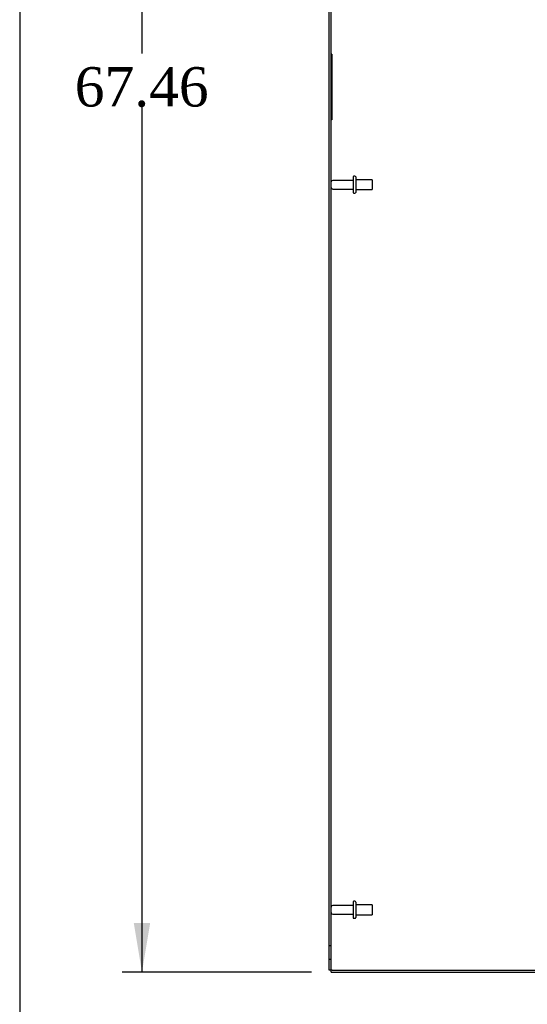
# Model space of a CAD drawing. Header units: inches. Extents: x 1 to 299, y -2 to 199.
# Tile 5 of 26: x 1 to 21, y 68 to 105. Entities that reach past the tile are written whole.
import ezdxf
from ezdxf.enums import TextEntityAlignment as Align
from ezdxf.lldxf.tags import DXFTag

# ---------------------------------------------------------------- set-up
doc = ezdxf.new("R2010")
doc.units = ezdxf.units.IN
doc.header["$MEASUREMENT"] = 0
for name, color, linetype in [('COM70708-4', 7, 'Continuous'), ('COM70710-7', 7, 'Continuous'), ('Default', 7, 'Continuous'), ('QLB20254', 7, 'Continuous'), ('STD26089', 7, 'Continuous')]:
    doc.layers.add(name, color=color, linetype=linetype)
doc.styles.add('SEACAD_Times_New_Roman', font='times.ttf')
tags = doc.linetypes.add('HIDDEN2', pattern=[0.1875, 0.125, -0.0625]).pattern_tags.tags
tags[6:7] = [DXFTag(74, 4), DXFTag(75, 0), DXFTag(340, '0'), DXFTag(46, 0.0), DXFTag(50, 0.0), DXFTag(44, 0.0), DXFTag(45, 0.0)]
tags[4:5] = [DXFTag(74, 4), DXFTag(75, 0), DXFTag(340, '0'), DXFTag(46, 0.0), DXFTag(50, 0.0), DXFTag(44, 0.0), DXFTag(45, 0.0)]
doc.dimstyles.new('HAMMOND_(STH_-_300x200)', dxfattribs={"dimtxt": 1.5, "dimasz": 1.875, "dimexe": 0.75, "dimexo": 0.75, "dimgap": 0.375, "dimtad": 0, "dimtih": 1, "dimtoh": 1, "dimzin": 0, "dimdsep": 46, "dimtxsty": 'SEACAD_Times_New_Roman', "dimblk1": '_SE_FILLED', "dimblk2": '_SE_FILLED', "dimsah": 1, "dimcen": 0.75, "dimadec": 0, "dimazin": 0, "dimtfac": 0.8, "dimtofl": 0, "dimtmove": 0, "dimatfit": 3, "dimfxl": 1, "dimtolj": 1, "dimtzin": 0, "dimarcsym": 0})

# ---------------------------------------------------------------- blocks, each defined once
blk = doc.blocks.new('SE1')
at = {"layer": 'COM70708-4', "color": 7, "linetype": 'Continuous'}
for p, q in [((13.152, 69.208), (13.152, 136.505)), ((13.26, 69.208), (13.152, 69.208)), ((13.26, 69.208), (29.044, 69.208))]:
    blk.add_line(p, q, dxfattribs=at)
at = {"layer": 'COM70708-4', "color": 7, "linetype": 'HIDDEN2'}
for p, q in [((13.224, 69.208), (13.224, 136.505)), ((13.224, 70.136), (13.152, 70.136)), ((13.152, 69.636), (13.224, 69.636))]:
    blk.add_line(p, q, dxfattribs=at)
at = {"layer": 'COM70710-7', "color": 7, "linetype": 'Continuous'}
for q in [(13.224, 69.208), (29.044, 69.136)]:
    blk.add_line((13.224, 69.136), q, dxfattribs=at)
at = {"layer": 'QLB20254', "color": 7, "linetype": 'HIDDEN2'}
for p, q in [((13.254, 104.107), (13.224, 104.107)), ((13.254, 104.107), (13.254, 103.732)), ((13.254, 103.732), (13.254, 101.982)), ((13.265, 102.964), (13.253, 102.964)), ((13.265, 102.961), (13.253, 102.961)), ((13.265, 102.938), (13.253, 102.938)), ((13.265, 102.883), (13.253, 102.883)), ((13.265, 102.859), (13.253, 102.859)), ((13.264, 102.961), (13.254, 102.961)), ((13.264, 102.96), (13.254, 102.96)), ((13.264, 102.957), (13.254, 102.957)), ((13.264, 102.933), (13.254, 102.933)), ((13.264, 102.93), (13.254, 102.93)), ((13.264, 102.915), (13.254, 102.915)), ((13.264, 102.895), (13.254, 102.895)), ((13.264, 102.892), (13.254, 102.892)), ((13.264, 102.869), (13.254, 102.869)), ((13.264, 102.865), (13.254, 102.865)), ((13.264, 102.854), (13.254, 102.854)), ((13.264, 102.84), (13.254, 102.84)), ((13.264, 102.838), (13.254, 102.838)), ((13.264, 102.837), (13.254, 102.837)), ((13.264, 102.812), (13.254, 102.812)), ((13.264, 102.796), (13.254, 102.796)), ((13.264, 102.794), (13.254, 102.794)), ((13.264, 102.792), (13.254, 102.792)), ((13.264, 102.787), (13.254, 102.787)), ((13.264, 102.728), (13.264, 102.964)), ((13.253, 102.754), (13.265, 102.754)), ((13.253, 102.751), (13.265, 102.751)), ((13.253, 102.732), (13.254, 102.732)), ((13.253, 102.728), (13.265, 102.728)), ((13.264, 102.773), (13.254, 102.773)), ((13.264, 102.76), (13.254, 102.76)), ((13.264, 102.76), (13.254, 102.76)), ((13.264, 102.757), (13.254, 102.757)), ((13.264, 102.742), (13.254, 102.742)), ((13.264, 102.735), (13.254, 102.735)), ((13.264, 102.732), (13.254, 102.732)), ((13.264, 102.728), (13.254, 102.728)), ((13.264, 102.714), (13.254, 102.714)), ((13.264, 102.714), (13.264, 102.742)), ((13.264, 102.732), (13.265, 102.732)), ((13.254, 101.982), (13.254, 101.607)), ((13.254, 101.607), (13.224, 101.607))]:
    blk.add_line(p, q, dxfattribs=at)
at = {"layer": 'STD26089', "color": 7, "linetype": 'HIDDEN2'}
for p, q in [((14.061, 99.431), (14.061, 98.841)), ((14.131, 99.461), (14.091, 99.461)), ((14.161, 99.431), (14.161, 98.841)), ((14.061, 99.302), (13.284, 99.302)), ((14.786, 99.324), (14.161, 99.324)), ((14.786, 99.324), (14.786, 98.949)), ((13.284, 98.97), (14.061, 98.97)), ((14.091, 98.811), (14.131, 98.811)), ((14.161, 98.949), (14.786, 98.949)), ((14.061, 71.677), (13.284, 71.677)), ((14.061, 71.806), (14.061, 71.216)), ((14.131, 71.836), (14.091, 71.836)), ((14.161, 71.806), (14.161, 71.216)), ((14.786, 71.699), (14.161, 71.699)), ((14.786, 71.699), (14.786, 71.324)), ((13.284, 71.345), (14.061, 71.345)), ((14.161, 71.324), (14.786, 71.324)), ((14.091, 71.186), (14.131, 71.186))]:
    blk.add_line(p, q, dxfattribs=at)
for centre, radius, start, end in [((14.091, 99.431), 0.03, 90, 180), ((14.131, 99.431), 0.03, 0, 90), ((13.284, 99.242), 0.06, 90, 180), ((13.284, 99.03), 0.06, 180, 270), ((14.091, 98.841), 0.03, 180, 270), ((14.131, 98.841), 0.03, 270, 0), ((13.284, 71.617), 0.06, 90, 180), ((14.091, 71.806), 0.03, 90, 180), ((14.131, 71.806), 0.03, 0, 90), ((13.284, 71.405), 0.06, 180, 270), ((14.091, 71.216), 0.03, 180, 270), ((14.131, 71.216), 0.03, 270, 0)]:
    blk.add_arc(centre, radius, start, end, dxfattribs=at)
blk = doc.blocks.new('DMBLK311')
at = {"layer": 'Default', "linetype": 'Continuous', "transparency": 16777216}
for points in [[(5.711, 134.718), (6.336, 134.718), (6.023, 136.593)], [(5.711, 71.011), (6.023, 69.136), (6.336, 71.011)]]:
    blk.add_hatch(color=7, dxfattribs=at).paths.add_polyline_path(points)
at = {"layer": 'Default', "color": 7, "linetype": 'Continuous', "transparency": 16777216}
for p, q in [((12.402, 136.593), (5.273, 136.593)), ((6.023, 136.593), (6.023, 104.14)), ((6.023, 102.115), (6.023, 69.136)), ((12.474, 69.136), (5.273, 69.136))]:
    blk.add_line(p, q, dxfattribs=at)
at = {"layer": 'Default', "color": 7, "linetype": 'Continuous', "transparency": 16777216, "style": 'SEACAD_Times_New_Roman'}
blk.add_text('67.46', height=1.5, dxfattribs=at).set_placement((3.464, 103.615), align=Align.TOP_LEFT)
blk = doc.blocks.new('_SE_FILLED')
at = {"color": 0}
blk.add_line((0, 0), (-1, 0), dxfattribs=at)
blk.add_solid([(0, 0), (-1, -0.1665), (-1, 0.1665), (0, 0)], dxfattribs=at)
blk = doc.blocks.new('DMBLK314')
at = {"layer": 'Default', "linetype": 'Continuous', "transparency": 16777216}
for points in [[(18.79, 131.788), (19.541, 133.534), (18.264, 132.125)], [(15.04, 130.071), (13.224, 129.51), (15.124, 129.452)]]:
    blk.add_hatch(color=7, dxfattribs=at).paths.add_polyline_path(points)
at = {"layer": 'Default', "color": 7, "linetype": 'Continuous', "transparency": 16777216}
for start, end in [(318.6656, 335), (270, 288.01)]:
    blk.add_arc((13.224, 136.48), 6.97, start, end, dxfattribs=at)
at = {"layer": 'Default', "color": 7, "linetype": 'Continuous', "transparency": 16777216, "style": 'SEACAD_Times_New_Roman'}
blk.add_text('65°', height=1.5, dxfattribs=at).set_placement((15.387, 131.352), align=Align.TOP_LEFT)
blk = doc.blocks.new('BORDER')
at = {"layer": 'Default', "color": 7, "linetype": 'Continuous'}
blk.add_line((-41.86, 27.86), (-41.86, 0), dxfattribs=at)

msp = doc.modelspace()

# ---------------------------------------------------------------- block references
at = {"layer": 'Default', "color": 7, "xscale": 7.12, "yscale": 7.12, "zscale": 7.12}
msp.add_blockref('BORDER', (299.411, 0.564), dxfattribs=at)
at = {"layer": 'Default'}
msp.add_blockref('SE1', (0, 0), dxfattribs=at)

# ---------------------------------------------------------------- dimensions: what is measured, and where the dimension line sits
at = {"layer": 'Default', "color": 7, "linetype": 'Continuous'}
dim = msp.add_linear_dim(base=(6.023, 136.593), p1=(13.152, 136.593), p2=(13.224, 69.136), angle=270.0612, text='\\A1;<>', dimstyle='HAMMOND_(STH_-_300x200)', dxfattribs=at)
dim.commit()
dim.dimension.update_dxf_attribs({"geometry": 'DMBLK311', "text_midpoint": (6.023, 102.865), "dimtype": 161})
dim = msp.add_angular_dim_2l(base=(16.969, 130.602), line1=((13.224, 136.48), (29.044, 129.103)), line2=((13.224, 136.48), (13.224, 69.208)), text='\\A1;<>', dimstyle='HAMMOND_(STH_-_300x200)', dxfattribs=at)
dim.commit()
dim.dimension.update_dxf_attribs({"geometry": 'DMBLK314', "text_midpoint": (16.969, 130.602), "dimtype": 162})

doc.saveas('drawing.dxf')
